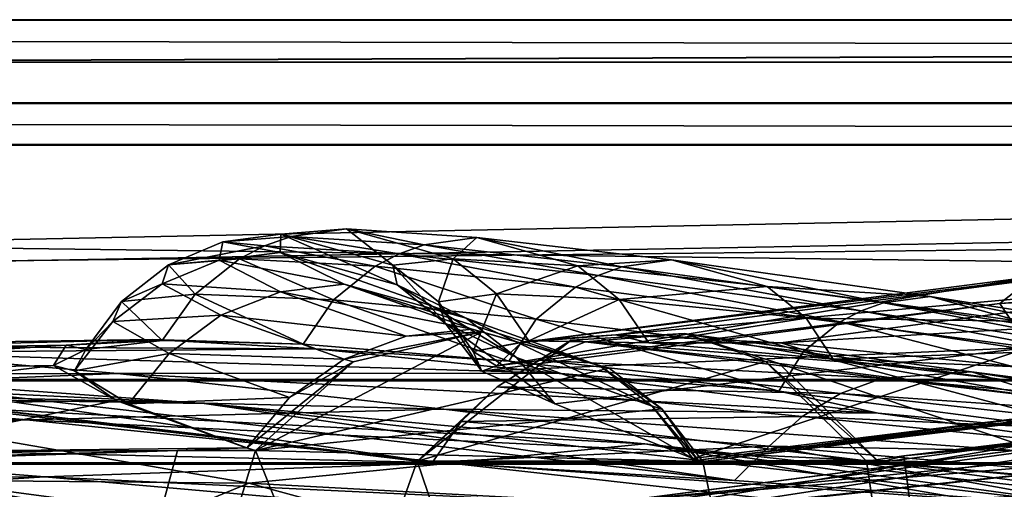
# Model space of a CAD drawing. Header units: metres. Extents: x 0 to 804, y -808 to 0.
# Tile 105 of 122: x 415 to 451, y -17 to 0. Entities that reach past the tile are written whole.
import ezdxf

# ---------------------------------------------------------------- set-up
doc = ezdxf.new("R2010")
doc.units = ezdxf.units.M

msp = doc.modelspace()

# ---------------------------------------------------------------- linework, layer by layer
at = {"layer": 'None0'}
for points in [[(743.104004, -37.838261, 2063.059814), (745.330872, -34.448139, 2063.059814), (34.402058, -4.519207, 2063.059814)], [(745.330872, -34.448139, 2063.059814), (748.720947, -32.221325, 2063.059814), (34.402058, -4.519207, 2063.059814)], [(34.402058, -4.519207, 2063.059814), (748.720947, -32.221325, 2063.059814), (788.402039, -4.519207, 2063.059814)], [(34.402058, -4.519207, 2063.059814), (64.544334, -51.518902, 2063.059814), (737.401917, -51.518902, 2063.059814)], [(743.104004, -37.838261, 2063.059814), (34.402058, -4.519207, 2063.059814), (737.401917, -51.518902, 2063.059814)], [(788.402039, -4.519207, 163.059708), (748.720947, -32.221325, 163.059708), (34.402058, -4.519207, 163.059708)], [(748.720947, -32.221325, 163.059708), (745.330872, -34.448139, 163.059708), (34.402058, -4.519207, 163.059708)], [(34.402058, -4.519207, 163.059708), (745.330872, -34.448139, 163.059708), (743.104004, -37.838261, 163.059708)], [(34.402058, -4.519207, 163.059708), (743.104004, -37.838261, 163.059708), (737.401917, -51.518902, 163.059708)], [(737.401917, -51.518902, 163.059708), (64.544334, -51.518902, 163.059708), (34.402058, -4.519207, 163.059708)], [(788.402039, -4.519207, 163.059708), (34.402058, -4.519207, 163.059708), (788.402039, -4.519207, 173.920044)], [(34.402058, -4.519207, 163.059708), (34.402058, -4.519207, 2063.059814), (788.402039, -4.519207, 173.920044)], [(788.402039, -4.519207, 173.920044), (34.402058, -4.519207, 2063.059814), (788.402039, -4.519207, 2051.920166)], [(34.402058, -4.519207, 2063.059814), (788.402039, -4.519207, 2063.059814), (788.402039, -4.519207, 2051.920166)], [(493.426697, -7.747139, 779.676392), (495.007324, -6.814013, 837.722961), (450.380829, -10.222251, 779.983154)], [(495.007324, -6.814013, 837.722961), (451.629333, -9.24986, 838.02948), (450.380829, -10.222251, 779.983154)], [(424.450623, -8.386756, 769.458801), (424.478973, -7.722167, 822.382263), (422.38208, -8.003073, 822.403503)], [(422.38208, -8.003073, 822.403503), (424.478973, -7.722167, 822.382263), (424.84552, -7.814175, 875.275146)], [(424.478973, -7.722167, 822.382263), (424.450623, -8.386756, 769.458801), (428.663757, -9.556349, 769.417786)], [(426.842377, -7.539016, 875.256897), (424.478973, -7.722167, 822.382263), (428.506592, -8.842594, 822.339722)], [(424.478973, -7.722167, 822.382263), (426.842377, -7.539016, 875.256897), (424.84552, -7.814175, 875.275146)], [(428.506592, -8.842594, 822.339722), (424.478973, -7.722167, 822.382263), (428.663757, -9.556349, 769.417786)], [(424.84552, -7.814175, 875.275146), (426.842377, -7.539016, 875.256897), (429.642883, -8.111553, 927.989441)], [(431.53717, -7.845853, 927.976257), (426.842377, -7.539016, 875.256897), (430.679901, -8.609875, 875.220398)], [(430.679901, -8.609875, 875.220398), (426.842377, -7.539016, 875.256897), (428.506592, -8.842594, 822.339722)], [(426.842377, -7.539016, 875.256897), (431.53717, -7.845853, 927.976257), (429.642883, -8.111553, 927.989441)], [(450.380829, -10.222251, 779.983154), (451.439789, -11.814866, 721.085693), (493.426697, -7.747139, 779.676392)], [(422.256226, -8.66785, 769.479248), (422.38208, -8.003073, 822.403503), (420.421082, -8.829017, 822.424805)], [(420.421082, -8.829017, 822.424805), (422.38208, -8.003073, 822.403503), (423.888336, -8.150754, 875.284302)], [(423.888336, -8.150754, 875.284302), (422.981903, -8.61379, 875.293396), (420.421082, -8.829017, 822.424805)], [(422.256226, -8.66785, 769.479248), (424.450623, -8.386756, 769.458801), (422.38208, -8.003073, 822.403503)], [(422.38208, -8.003073, 822.403503), (424.84552, -7.814175, 875.275146), (423.888336, -8.150754, 875.284302)], [(427.87793, -8.877575, 928.002563), (422.981903, -8.61379, 875.293396), (423.888336, -8.150754, 875.284302)], [(423.888336, -8.150754, 875.284302), (424.84552, -7.814175, 875.275146), (428.735901, -8.434297, 927.995972)], [(428.735901, -8.434297, 927.995972), (427.87793, -8.877575, 928.002563), (423.888336, -8.150754, 875.284302)], [(424.84552, -7.814175, 875.275146), (429.642883, -8.111553, 927.989441), (428.735901, -8.434297, 927.995972)], [(428.735901, -8.434297, 927.995972), (429.642883, -8.111553, 927.989441), (435.908264, -9.211262, 980.444885)], [(429.642883, -8.111553, 927.989441), (431.53717, -7.845853, 927.976257), (436.764038, -8.905405, 980.441162)], [(429.642883, -8.111553, 927.989441), (436.764038, -8.905405, 980.441162), (435.908264, -9.211262, 980.444885)], [(435.179962, -8.86304, 927.94989), (431.53717, -7.845853, 927.976257), (430.679901, -8.609875, 875.220398)], [(438.552795, -8.652546, 980.433655), (431.53717, -7.845853, 927.976257), (435.179962, -8.86304, 927.94989)], [(431.53717, -7.845853, 927.976257), (438.552795, -8.652546, 980.433655), (436.764038, -8.905405, 980.441162)], [(426.756866, -9.530819, 716.59375), (424.450623, -8.386756, 769.458801), (422.256226, -8.66785, 769.479248)], [(428.663757, -9.556349, 769.417786), (424.450623, -8.386756, 769.458801), (431.15033, -10.757193, 716.565247)], [(424.450623, -8.386756, 769.458801), (426.756866, -9.530819, 716.59375), (431.15033, -10.757193, 716.565247)], [(435.099365, -9.630896, 980.448608), (427.87793, -8.877575, 928.002563), (428.735901, -8.434297, 927.995972)], [(435.908264, -9.211262, 980.444885), (435.099365, -9.630896, 980.448608), (428.735901, -8.434297, 927.995972)], [(420.421082, -8.829017, 822.424805), (421.385651, -9.890941, 875.311707), (418.734558, -10.152275, 822.446045)], [(420.199005, -9.511009, 769.499756), (420.421082, -8.829017, 822.424805), (418.734558, -10.152275, 822.446045)], [(424.467834, -9.80253, 716.607971), (422.256226, -8.66785, 769.479248), (420.199005, -9.511009, 769.499756)], [(420.199005, -9.511009, 769.499756), (422.256226, -8.66785, 769.479248), (420.421082, -8.829017, 822.424805)], [(422.981903, -8.61379, 875.293396), (421.385651, -9.890941, 875.311707), (420.421082, -8.829017, 822.424805)], [(426.370911, -10.098269, 928.015747), (421.385651, -9.890941, 875.311707), (422.981903, -8.61379, 875.293396)], [(424.467834, -9.80253, 716.607971), (426.756866, -9.530819, 716.59375), (422.256226, -8.66785, 769.479248)], [(427.87793, -8.877575, 928.002563), (426.370911, -10.098269, 928.015747), (422.981903, -8.61379, 875.293396)], [(430.679901, -8.609875, 875.220398), (428.506592, -8.842594, 822.339722), (430.156769, -10.1667, 822.318481)], [(430.156769, -10.1667, 822.318481), (428.506592, -8.842594, 822.339722), (430.395721, -10.927002, 769.397278)], [(428.506592, -8.842594, 822.339722), (428.663757, -9.556349, 769.417786), (430.395721, -10.927002, 769.397278)], [(432.248474, -9.881709, 875.202148), (430.679901, -8.609875, 875.220398), (430.156769, -10.1667, 822.318481)], [(435.179962, -8.86304, 927.94989), (430.679901, -8.609875, 875.220398), (432.248474, -9.881709, 875.202148)], [(436.667084, -10.075027, 927.936768), (435.179962, -8.86304, 927.94989), (432.248474, -9.881709, 875.202148)], [(441.995483, -9.611307, 980.418701), (438.552795, -8.652546, 980.433655), (435.179962, -8.86304, 927.94989)], [(441.995483, -9.611307, 980.418701), (435.179962, -8.86304, 927.94989), (436.667084, -10.075027, 927.936768)], [(436.764038, -8.905405, 980.441162), (438.552795, -8.652546, 980.433655), (446.19516, -10.204728, 1032.525146)], [(447.875031, -9.968256, 1032.522705), (438.552795, -8.652546, 980.433655), (441.995483, -9.611307, 980.418701)], [(438.552795, -8.652546, 980.433655), (447.875031, -9.968256, 1032.522705), (446.19516, -10.204728, 1032.525146)], [(433.680847, -10.785108, 980.456116), (426.370911, -10.098269, 928.015747), (427.87793, -8.877575, 928.002563)], [(435.099365, -9.630896, 980.448608), (433.680847, -10.785108, 980.456116), (427.87793, -8.877575, 928.002563)], [(436.549713, -11.348301, 895.527161), (433.144653, -11.628036, 838.147827), (455.180542, -8.893641, 895.431519)], [(433.144653, -11.628036, 838.147827), (451.629333, -9.24986, 838.02948), (455.180542, -8.893641, 895.431519)], [(444.632843, -10.882589, 1032.52771), (435.099365, -9.630896, 980.448608), (435.908264, -9.211262, 980.444885)], [(435.908264, -9.211262, 980.444885), (436.764038, -8.905405, 980.441162), (445.391876, -10.49057, 1032.526489)], [(445.391876, -10.49057, 1032.526489), (444.632843, -10.882589, 1032.52771), (435.908264, -9.211262, 980.444885)], [(455.180542, -8.893641, 895.431519), (461.072723, -9.158405, 952.383667), (436.549713, -11.348301, 895.527161)], [(461.072723, -9.158405, 952.383667), (442.495972, -11.635778, 952.445496), (436.549713, -11.348301, 895.527161)], [(436.764038, -8.905405, 980.441162), (446.19516, -10.204728, 1032.525146), (445.391876, -10.49057, 1032.526489)], [(442.495972, -11.635778, 952.445496), (461.072723, -9.158405, 952.383667), (469.382019, -10.056849, 1009.06189)], [(422.31601, -10.649781, 716.622192), (420.199005, -9.511009, 769.499756), (418.421082, -10.868174, 769.520264)], [(418.421082, -10.868174, 769.520264), (420.199005, -9.511009, 769.499756), (418.734558, -10.152275, 822.446045)], [(422.31601, -10.649781, 716.622192), (424.467834, -9.80253, 716.607971), (420.199005, -9.511009, 769.499756)], [(431.372925, -11.150949, 664.062134), (426.756866, -9.530819, 716.59375), (424.467834, -9.80253, 716.607971)], [(431.15033, -10.757193, 716.565247), (426.756866, -9.530819, 716.59375), (435.96991, -12.466949, 664.011414)], [(426.756866, -9.530819, 716.59375), (431.372925, -11.150949, 664.062134), (435.96991, -12.466949, 664.011414)], [(430.395721, -10.927002, 769.397278), (428.663757, -9.556349, 769.417786), (432.963898, -12.17268, 716.551025)], [(428.663757, -9.556349, 769.417786), (431.15033, -10.757193, 716.565247), (432.963898, -12.17268, 716.551025)], [(450.380829, -10.222251, 779.983154), (451.629333, -9.24986, 838.02948), (432.241089, -12.469991, 780.101501)], [(451.629333, -9.24986, 838.02948), (433.144653, -11.628036, 838.147827), (432.241089, -12.469991, 780.101501)], [(421.385651, -9.890941, 875.311707), (420.199799, -11.560765, 875.598511), (418.734558, -10.152275, 822.446045)], [(425.283203, -11.691896, 928.455811), (420.199799, -11.560765, 875.598511), (421.385651, -9.890941, 875.311707)], [(426.370911, -10.098269, 928.015747), (425.283203, -11.691896, 928.455811), (421.385651, -9.890941, 875.311707)], [(428.994843, -11.395894, 664.055725), (424.467834, -9.80253, 716.607971), (422.31601, -10.649781, 716.622192)], [(428.994843, -11.395894, 664.055725), (431.372925, -11.150949, 664.062134), (424.467834, -9.80253, 716.607971)], [(430.156769, -10.1667, 822.318481), (431.403259, -11.953653, 822.041748), (432.248474, -9.881709, 875.202148)], [(431.403259, -11.953653, 822.041748), (433.408966, -11.570861, 874.831726), (432.248474, -9.881709, 875.202148)], [(432.248474, -9.881709, 875.202148), (433.408966, -11.570861, 874.831726), (436.667084, -10.075027, 927.936768)], [(443.302582, -11.960135, 1032.530273), (433.680847, -10.785108, 980.456116), (435.099365, -9.630896, 980.448608)], [(444.632843, -10.882589, 1032.52771), (443.302582, -11.960135, 1032.530273), (435.099365, -9.630896, 980.448608)], [(443.40094, -10.755545, 980.411255), (441.995483, -9.611307, 980.418701), (436.667084, -10.075027, 927.936768)], [(451.111328, -10.864155, 1032.517578), (441.995483, -9.611307, 980.418701), (443.40094, -10.755545, 980.411255)], [(451.111328, -10.864155, 1032.517578), (447.875031, -9.968256, 1032.522705), (441.995483, -9.611307, 980.418701)], [(418.734558, -10.152275, 822.446045), (420.199799, -11.560765, 875.598511), (417.45166, -11.886616, 822.573608)], [(418.734558, -10.152275, 822.446045), (417.45166, -11.886616, 822.573608), (418.421082, -10.868174, 769.520264)], [(432.695282, -12.296816, 980.998657), (425.283203, -11.691896, 928.455811), (426.370911, -10.098269, 928.015747)], [(433.680847, -10.785108, 980.456116), (432.695282, -12.296816, 980.998657), (426.370911, -10.098269, 928.015747)], [(430.395721, -10.927002, 769.397278), (431.716644, -12.663919, 769.204041), (430.156769, -10.1667, 822.318481)], [(431.716644, -12.663919, 769.204041), (431.403259, -11.953653, 822.041748), (430.156769, -10.1667, 822.318481)], [(432.241089, -12.469991, 780.101501), (431.716644, -12.663919, 769.204041), (450.380829, -10.222251, 779.983154)], [(431.716644, -12.663919, 769.204041), (451.439789, -11.814866, 721.085693), (450.380829, -10.222251, 779.983154)], [(433.408966, -11.570861, 874.831726), (437.735748, -11.641503, 927.481812), (436.667084, -10.075027, 927.936768)], [(436.667084, -10.075027, 927.936768), (437.735748, -11.641503, 927.481812), (443.40094, -10.755545, 980.411255)], [(451.062225, -12.503651, 1009.089478), (442.495972, -11.635778, 952.445496), (469.382019, -10.056849, 1009.06189)], [(445.391876, -10.49057, 1032.526489), (446.19516, -10.204728, 1032.525146), (457.167664, -12.27717, 1084.137573)], [(446.19516, -10.204728, 1032.525146), (447.875031, -9.968256, 1032.522705), (457.916748, -12.014655, 1084.137695)], [(446.19516, -10.204728, 1032.525146), (457.916748, -12.014655, 1084.137695), (457.167664, -12.27717, 1084.137573)], [(459.483429, -11.798482, 1084.137817), (447.875031, -9.968256, 1032.522705), (451.111328, -10.864155, 1032.517578)], [(447.875031, -9.968256, 1032.522705), (459.483429, -11.798482, 1084.137817), (457.916748, -12.014655, 1084.137695)], [(456.459778, -12.637421, 1084.137573), (444.632843, -10.882589, 1032.52771), (445.391876, -10.49057, 1032.526489)], [(457.167664, -12.27717, 1084.137573), (456.459778, -12.637421, 1084.137573), (445.391876, -10.49057, 1032.526489)], [(417.45166, -11.886616, 822.573608), (417.044403, -12.651657, 769.53125), (418.421082, -10.868174, 769.520264)], [(418.421082, -10.868174, 769.520264), (417.044403, -12.651657, 769.53125), (420.445862, -12.02464, 716.636414)], [(420.445862, -12.02464, 716.636414), (422.31601, -10.649781, 716.622192), (418.421082, -10.868174, 769.520264)], [(426.752869, -12.231359, 664.028442), (422.31601, -10.649781, 716.622192), (420.445862, -12.02464, 716.636414)], [(426.752869, -12.231359, 664.028442), (428.994843, -11.395894, 664.055725), (422.31601, -10.649781, 716.622192)], [(432.963898, -12.17268, 716.551025), (434.35434, -13.843554, 716.437744), (430.395721, -10.927002, 769.397278)], [(434.35434, -13.843554, 716.437744), (431.716644, -12.663919, 769.204041), (430.395721, -10.927002, 769.397278)], [(432.963898, -12.17268, 716.551025), (431.15033, -10.757193, 716.565247), (437.854248, -13.927106, 663.958374)], [(431.15033, -10.757193, 716.565247), (435.96991, -12.466949, 664.011414), (437.854248, -13.927106, 663.958374)], [(442.418488, -13.380919, 1033.11731), (432.695282, -12.296816, 980.998657), (433.680847, -10.785108, 980.456116)], [(443.302582, -11.960135, 1032.530273), (442.418488, -13.380919, 1033.11731), (433.680847, -10.785108, 980.456116)], [(437.735748, -11.641503, 927.481812), (444.377563, -12.227972, 979.89209), (443.40094, -10.755545, 980.411255)], [(455.218414, -13.627747, 1084.137451), (443.302582, -11.960135, 1032.530273), (444.632843, -10.882589, 1032.52771)], [(443.40094, -10.755545, 980.411255), (444.377563, -12.227972, 979.89209), (452.434418, -11.932905, 1032.515015)], [(452.434418, -11.932905, 1032.515015), (451.111328, -10.864155, 1032.517578), (443.40094, -10.755545, 980.411255)], [(456.459778, -12.637421, 1084.137573), (455.218414, -13.627747, 1084.137451), (444.632843, -10.882589, 1032.52771)], [(423.557068, -15.525632, 660.907227), (436.303833, -12.555268, 660.985046), (431.723694, -11.245561, 661.019348)], [(431.723694, -11.245561, 661.019348), (427.084381, -12.325888, 660.991028), (423.557068, -15.525632, 660.907227)], [(427.084381, -12.325888, 660.991028), (431.723694, -11.245561, 661.019348), (426.752869, -12.231359, 664.028442)], [(426.752869, -12.231359, 664.028442), (431.723694, -11.245561, 661.019348), (428.994843, -11.395894, 664.055725)], [(431.723694, -11.245561, 661.019348), (431.372925, -11.150949, 664.062134), (428.994843, -11.395894, 664.055725)], [(431.723694, -11.245561, 661.019348), (436.303833, -12.555268, 660.985046), (431.372925, -11.150949, 664.062134)], [(436.303833, -12.555268, 660.985046), (435.96991, -12.466949, 664.011414), (431.372925, -11.150949, 664.062134)], [(436.549713, -11.348301, 895.527161), (433.408966, -11.570861, 874.831726), (433.144653, -11.628036, 838.147827)], [(437.735748, -11.641503, 927.481812), (433.408966, -11.570861, 874.831726), (436.549713, -11.348301, 895.527161)], [(441.944489, -12.315382, 617.828796), (434.943329, -11.543953, 617.808655), (439.009369, -11.309695, 614.953247)], [(434.943329, -11.543953, 617.808655), (435.449554, -11.608546, 614.950073), (439.009369, -11.309695, 614.953247)], [(439.009369, -11.309695, 614.953247), (435.449554, -11.608546, 614.950073), (449.368805, -12.686258, 561.620117)], [(442.495972, -11.635778, 952.445496), (437.735748, -11.641503, 927.481812), (436.549713, -11.348301, 895.527161)], [(449.368805, -12.686258, 561.620117), (452.454102, -13.660616, 561.579895), (439.009369, -11.309695, 614.953247)], [(452.454102, -13.660616, 561.579895), (442.435211, -12.382516, 614.848816), (439.009369, -11.309695, 614.953247)], [(439.009369, -11.309695, 614.953247), (442.435211, -12.382516, 614.848816), (441.944489, -12.315382, 617.828796)], [(416.733551, -11.727466, 838.24292), (419.867828, -11.52635, 895.604187), (401.319061, -11.990452, 838.314758)], [(419.867828, -11.52635, 895.604187), (404.168732, -11.74542, 895.662537), (401.319061, -11.990452, 838.314758)], [(419.867828, -11.52635, 895.604187), (425.73175, -11.857764, 952.495422), (404.168732, -11.74542, 895.662537)], [(420.199799, -11.560765, 875.598511), (419.867828, -11.52635, 895.604187), (416.733551, -11.727466, 838.24292)], [(417.45166, -11.886616, 822.573608), (420.199799, -11.560765, 875.598511), (416.733551, -11.727466, 838.24292)], [(420.199799, -11.560765, 875.598511), (425.283203, -11.691896, 928.455811), (419.867828, -11.52635, 895.604187)], [(425.283203, -11.691896, 928.455811), (425.73175, -11.857764, 952.495422), (419.867828, -11.52635, 895.604187)], [(425.283203, -11.691896, 928.455811), (432.695282, -12.296816, 980.998657), (425.73175, -11.857764, 952.495422)], [(429.388062, -15.90432, 617.922791), (432.268341, -13.231707, 614.946899), (434.943329, -11.543953, 617.808655)], [(434.943329, -11.543953, 617.808655), (441.944489, -12.315382, 617.828796), (429.388062, -15.90432, 617.922791)], [(433.408966, -11.570861, 874.831726), (431.403259, -11.953653, 822.041748), (433.144653, -11.628036, 838.147827)], [(433.144653, -11.628036, 838.147827), (431.403259, -11.953653, 822.041748), (432.241089, -12.469991, 780.101501)], [(432.268341, -13.231707, 614.946899), (433.78006, -12.265923, 614.948486), (434.943329, -11.543953, 617.808655)], [(434.943329, -11.543953, 617.808655), (433.78006, -12.265923, 614.948486), (435.449554, -11.608546, 614.950073)], [(433.78006, -12.265923, 614.948486), (446.156067, -12.911559, 561.567078), (435.449554, -11.608546, 614.950073)], [(435.449554, -11.608546, 614.950073), (446.156067, -12.911559, 561.567078), (449.368805, -12.686258, 561.620117)], [(444.377563, -12.227972, 979.89209), (437.735748, -11.641503, 927.481812), (442.495972, -11.635778, 952.445496)], [(451.062225, -12.503651, 1009.089478), (444.377563, -12.227972, 979.89209), (442.495972, -11.635778, 952.445496)], [(418.585693, -12.74689, 1009.129333), (394.88147, -12.760496, 952.559692), (409.896881, -11.992947, 952.533508)], [(416.288239, -12.455976, 780.196472), (416.733551, -11.727466, 838.24292), (401.306396, -12.722794, 780.268066)], [(416.733551, -11.727466, 838.24292), (401.319061, -11.990452, 838.314758), (401.306396, -12.722794, 780.268066)], [(425.73175, -11.857764, 952.495422), (409.896881, -11.992947, 952.533508), (404.168732, -11.74542, 895.662537)], [(425.73175, -11.857764, 952.495422), (434.406158, -12.735279, 1009.112), (409.896881, -11.992947, 952.533508)], [(434.406158, -12.735279, 1009.112), (418.585693, -12.74689, 1009.129333), (409.896881, -11.992947, 952.533508)], [(417.45166, -11.886616, 822.573608), (416.733551, -11.727466, 838.24292), (416.288239, -12.455976, 780.196472)], [(417.044403, -12.651657, 769.53125), (417.45166, -11.886616, 822.573608), (416.288239, -12.455976, 780.196472)], [(417.044403, -12.651657, 769.53125), (418.981384, -13.837816, 716.613342), (420.445862, -12.02464, 716.636414)], [(420.445862, -12.02464, 716.636414), (418.981384, -13.837816, 716.613342), (424.786438, -13.611427, 663.98175)], [(424.786438, -13.611427, 663.98175), (426.752869, -12.231359, 664.028442), (420.445862, -12.02464, 716.636414)], [(432.695282, -12.296816, 980.998657), (434.406158, -12.735279, 1009.112), (425.73175, -11.857764, 952.495422)], [(431.403259, -11.953653, 822.041748), (431.716644, -12.663919, 769.204041), (432.241089, -12.469991, 780.101501)], [(431.716644, -12.663919, 769.204041), (434.35434, -13.843554, 716.437744), (451.439789, -11.814866, 721.085693)], [(434.35434, -13.843554, 716.437744), (439.320526, -15.813406, 663.890747), (451.439789, -11.814866, 721.085693)], [(461.619537, -15.275234, 1512.004272), (492.165009, -11.946713, 1561.924072), (436.806793, -17.329136, 1511.832886)], [(492.165009, -11.946713, 1561.924072), (464.836334, -13.714565, 1561.91748), (436.806793, -17.329136, 1511.832886)], [(451.439789, -11.814866, 721.085693), (439.320526, -15.813406, 663.890747), (454.624207, -13.921166, 663.934509)], [(454.428223, -14.94223, 1084.725708), (442.418488, -13.380919, 1033.11731), (443.302582, -11.960135, 1032.530273)], [(455.218414, -13.627747, 1084.137451), (454.428223, -14.94223, 1084.725708), (443.302582, -11.960135, 1032.530273)], [(444.377563, -12.227972, 979.89209), (453.318604, -13.31233, 1031.953125), (452.434418, -11.932905, 1032.515015)], [(488.671783, -11.849908, 617.81665), (446.930817, -15.706558, 617.917603), (473.185577, -12.880151, 614.906738)], [(458.084503, -100.142334, 620.128662), (446.930817, -15.706558, 617.917603), (488.671783, -11.849908, 617.81665)], [(421.715179, -13.823624, 509.420135), (389.929382, -12.282374, 509.239197), (405.169281, -13.566189, 456.6586)], [(421.715179, -13.823624, 509.420135), (408.596741, -12.879832, 562.68634), (389.929382, -12.282374, 509.239197)], [(429.939453, -15.936707, 614.943726), (398.554962, -12.353572, 614.80658), (408.596741, -12.879832, 562.68634)], [(402.744141, -12.687592, 617.838562), (398.554962, -12.353572, 614.80658), (429.939453, -15.936707, 614.943726)], [(423.557068, -15.525632, 660.907227), (427.084381, -12.325888, 660.991028), (423.245972, -15.424051, 663.919556)], [(427.084381, -12.325888, 660.991028), (424.786438, -13.611427, 663.98175), (423.245972, -15.424051, 663.919556)], [(424.786438, -13.611427, 663.98175), (427.084381, -12.325888, 660.991028), (426.752869, -12.231359, 664.028442)], [(441.944489, -12.315382, 617.828796), (445.578979, -15.904465, 617.922791), (429.388062, -15.90432, 617.922791)], [(444.641693, -13.468397, 561.540588), (433.78006, -12.265923, 614.948486), (432.268341, -13.231707, 614.946899)], [(432.695282, -12.296816, 980.998657), (442.418488, -13.380919, 1033.11731), (434.406158, -12.735279, 1009.112)], [(437.854248, -13.927106, 663.958374), (439.320526, -15.813406, 663.890747), (432.963898, -12.17268, 716.551025)], [(439.320526, -15.813406, 663.890747), (434.35434, -13.843554, 716.437744), (432.963898, -12.17268, 716.551025)], [(446.156067, -12.911559, 561.567078), (433.78006, -12.265923, 614.948486), (444.641693, -13.468397, 561.540588)], [(442.435211, -12.382516, 614.848816), (446.048615, -15.950658, 614.963013), (441.944489, -12.315382, 617.828796)], [(446.048615, -15.950658, 614.963013), (445.578979, -15.904465, 617.922791), (441.944489, -12.315382, 617.828796)], [(452.454102, -13.660616, 561.579895), (455.562988, -16.818438, 562.514038), (442.435211, -12.382516, 614.848816)], [(455.562988, -16.818438, 562.514038), (446.048615, -15.950658, 614.963013), (442.435211, -12.382516, 614.848816)], [(453.318604, -13.31233, 1031.953125), (444.377563, -12.227972, 979.89209), (451.062225, -12.503651, 1009.089478)], [(403.502014, -13.354754, 1009.141663), (394.88147, -12.760496, 952.559692), (418.585693, -12.74689, 1009.129333)], [(402.744141, -12.687592, 617.838562), (429.388062, -15.90432, 617.922791), (398.911163, -101.429382, 620.162354)], [(416.288239, -12.455976, 780.196472), (401.306396, -12.722794, 780.268066), (404.135681, -13.94687, 721.286072)], [(429.388062, -15.90432, 617.922791), (402.744141, -12.687592, 617.838562), (429.939453, -15.936707, 614.943726)], [(430.350464, -14.027858, 1065.650024), (403.502014, -13.354754, 1009.141663), (418.585693, -12.74689, 1009.129333)], [(418.536804, -13.716209, 721.235718), (416.288239, -12.455976, 780.196472), (404.135681, -13.94687, 721.286072)], [(417.044403, -12.651657, 769.53125), (416.288239, -12.455976, 780.196472), (418.536804, -13.716209, 721.235718)], [(418.981384, -13.837816, 716.613342), (417.044403, -12.651657, 769.53125), (418.536804, -13.716209, 721.235718)], [(434.406158, -12.735279, 1009.112), (446.004364, -14.179072, 1065.647217), (418.585693, -12.74689, 1009.129333)], [(446.004364, -14.179072, 1065.647217), (430.350464, -14.027858, 1065.650024), (418.585693, -12.74689, 1009.129333)], [(438.203491, -14.022956, 660.946594), (436.303833, -12.555268, 660.985046), (423.557068, -15.525632, 660.907227)], [(442.418488, -13.380919, 1033.11731), (446.004364, -14.179072, 1065.647217), (434.406158, -12.735279, 1009.112)], [(436.303833, -12.555268, 660.985046), (438.203491, -14.022956, 660.946594), (435.96991, -12.466949, 664.011414)], [(438.203491, -14.022956, 660.946594), (437.854248, -13.927106, 663.958374), (435.96991, -12.466949, 664.011414)], [(449.368805, -12.686258, 561.620117), (446.156067, -12.911559, 561.567078), (460.691895, -14.268922, 508.769501)], [(462.12912, -14.317204, 508.814178), (464.86615, -15.182952, 508.824432), (449.368805, -12.686258, 561.620117)], [(464.86615, -15.182952, 508.824432), (452.454102, -13.660616, 561.579895), (449.368805, -12.686258, 561.620117)], [(462.12912, -14.317204, 508.814178), (449.368805, -12.686258, 561.620117), (460.691895, -14.268922, 508.769501)], [(440.821472, -16.60578, 562.686707), (408.596741, -12.879832, 562.68634), (421.715179, -13.823624, 509.420135)], [(440.821472, -16.60578, 562.686707), (429.939453, -15.936707, 614.943726), (408.596741, -12.879832, 562.68634)], [(459.269897, -14.479204, 508.724792), (446.156067, -12.911559, 561.567078), (444.641693, -13.468397, 561.540588)], [(446.156067, -12.911559, 561.567078), (459.269897, -14.479204, 508.724792), (460.691895, -14.268922, 508.769501)], [(446.930817, -15.706558, 617.917603), (456.940369, -14.49459, 614.929688), (473.185577, -12.880151, 614.906738)], [(389.117279, -14.4817, 1009.148804), (403.502014, -13.354754, 1009.141663), (415.303497, -14.411329, 1065.6521)], [(415.303497, -14.411329, 1065.6521), (403.502014, -13.354754, 1009.141663), (430.350464, -14.027858, 1065.650024)], [(430.972473, -14.471349, 614.945313), (432.268341, -13.231707, 614.946899), (429.388062, -15.90432, 617.922791)], [(432.268341, -13.231707, 614.946899), (430.972473, -14.471349, 614.945313), (443.262756, -14.294935, 561.514038)], [(432.268341, -13.231707, 614.946899), (443.262756, -14.294935, 561.514038), (444.641693, -13.468397, 561.540588)], [(442.418488, -13.380919, 1033.11731), (454.428223, -14.94223, 1084.725708), (446.004364, -14.179072, 1065.647217)], [(443.262756, -14.294935, 561.514038), (457.91394, -14.940629, 508.680115), (444.641693, -13.468397, 561.540588)], [(444.641693, -13.468397, 561.540588), (457.91394, -14.940629, 508.680115), (459.269897, -14.479204, 508.724792)], [(423.31604, -16.69252, 404.999176), (405.169281, -13.566189, 456.6586), (390.917877, -16.398525, 405.125092)], [(404.135681, -13.94687, 721.286072), (409.485199, -15.584117, 663.920166), (418.536804, -13.716209, 721.235718)], [(437.594391, -15.285351, 456.888458), (405.169281, -13.566189, 456.6586), (423.31604, -16.69252, 404.999176)], [(437.594391, -15.285351, 456.888458), (421.715179, -13.823624, 509.420135), (405.169281, -13.566189, 456.6586)], [(409.485199, -15.584117, 663.920166), (423.225983, -15.423938, 663.919556), (418.536804, -13.716209, 721.235718)], [(436.806793, -17.329136, 1511.832886), (464.836334, -13.714565, 1561.91748), (411.924011, -20.912622, 1511.640137)], [(464.836334, -13.714565, 1561.91748), (437.305573, -17.277678, 1561.998047), (411.924011, -20.912622, 1511.640137)], [(453.442108, -14.948027, 1564.894653), (418.525024, -20.846918, 1565.049072), (464.836334, -13.714565, 1561.91748)], [(464.836334, -13.714565, 1561.91748), (418.525024, -20.846918, 1565.049072), (437.305573, -17.277678, 1561.998047)], [(418.536804, -13.716209, 721.235718), (423.225983, -15.423938, 663.919556), (418.981384, -13.837816, 716.613342)], [(418.981384, -13.837816, 716.613342), (423.245972, -15.424051, 663.919556), (424.786438, -13.611427, 663.98175)], [(423.225983, -15.423938, 663.919556), (423.245972, -15.424051, 663.919556), (418.981384, -13.837816, 716.613342)], [(454.370483, -17.572212, 509.69455), (421.715179, -13.823624, 509.420135), (437.594391, -15.285351, 456.888458)], [(454.370483, -17.572212, 509.69455), (440.821472, -16.60578, 562.686707), (421.715179, -13.823624, 509.420135)], [(445.376892, -15.870751, 1122.300659), (415.303497, -14.411329, 1065.6521), (430.350464, -14.027858, 1065.650024)], [(439.682617, -15.91435, 660.897095), (438.203491, -14.022956, 660.946594), (423.557068, -15.525632, 660.907227)], [(446.004364, -14.179072, 1065.647217), (460.708984, -16.223312, 1122.299805), (430.350464, -14.027858, 1065.650024)], [(460.708984, -16.223312, 1122.299805), (445.376892, -15.870751, 1122.300659), (430.350464, -14.027858, 1065.650024)], [(439.499054, -15.866349, 662.39386), (437.854248, -13.927106, 663.958374), (438.203491, -14.022956, 660.946594)], [(439.499054, -15.866349, 662.39386), (439.320526, -15.813406, 663.890747), (437.854248, -13.927106, 663.958374)], [(439.682617, -15.91435, 660.897095), (439.499054, -15.866349, 662.39386), (438.203491, -14.022956, 660.946594)], [(454.624207, -13.921166, 663.934509), (439.320526, -15.813406, 663.890747), (439.499054, -15.866349, 662.39386)], [(439.499054, -15.866349, 662.39386), (439.682617, -15.91435, 660.897095), (455.908875, -13.860257, 662.439331)], [(454.624207, -13.921166, 663.934509), (439.499054, -15.866349, 662.39386), (455.908875, -13.860257, 662.439331)], [(439.682617, -15.91435, 660.897095), (455.914978, -13.933051, 660.948975), (455.908875, -13.860257, 662.439331)], [(457.14502, -100.186226, 658.690308), (455.914978, -13.933051, 660.948975), (439.682617, -15.91435, 660.897095)], [(454.428223, -14.94223, 1084.725708), (460.708984, -16.223312, 1122.299805), (446.004364, -14.179072, 1065.647217)], [(400.831665, -15.269579, 1065.653809), (389.117279, -14.4817, 1009.148804), (415.303497, -14.411329, 1065.6521)], [(415.303497, -14.411329, 1065.6521), (430.473358, -15.965605, 1122.301147), (400.831665, -15.269579, 1065.653809)], [(430.473358, -15.965605, 1122.301147), (415.303497, -14.411329, 1065.6521), (445.376892, -15.870751, 1122.300659)], [(429.939453, -15.936707, 614.943726), (430.972473, -14.471349, 614.945313), (429.388062, -15.90432, 617.922791)], [(442.070251, -15.360963, 561.487488), (430.972473, -14.471349, 614.945313), (429.939453, -15.936707, 614.943726)], [(430.972473, -14.471349, 614.945313), (442.070251, -15.360963, 561.487488), (443.262756, -14.294935, 561.514038)], [(443.262756, -14.294935, 561.514038), (442.070251, -15.360963, 561.487488), (456.670959, -15.633047, 508.635437)], [(456.670959, -15.633047, 508.635437), (457.91394, -14.940629, 508.680115), (443.262756, -14.294935, 561.514038)], [(446.048615, -15.950658, 614.963013), (455.562988, -16.818438, 562.514038), (456.940369, -14.49459, 614.929688)], [(456.940369, -14.49459, 614.929688), (446.930817, -15.706558, 617.917603), (446.048615, -15.950658, 614.963013)], [(453.911224, -17.423899, 1458.469604), (486.06546, -14.705161, 1512.154297), (431.820496, -18.504261, 1458.24292)], [(486.06546, -14.705161, 1512.154297), (461.619537, -15.275234, 1512.004272), (431.820496, -18.504261, 1458.24292)], [(399.146729, -14.931726, 1610.943604), (428.369568, -18.825037, 1717.76355), (397.548737, -15.397907, 1717.933838)], [(399.146729, -14.931726, 1610.943604), (427.579773, -19.059547, 1610.789307), (428.369568, -18.825037, 1717.76355)], [(427.579773, -19.059547, 1610.789307), (399.146729, -14.931726, 1610.943604), (447.916077, -23.081976, 1607.910889)], [(447.916077, -23.081976, 1607.910889), (399.146729, -14.931726, 1610.943604), (409.967896, -16.298012, 1608.088379)], [(457.152893, -100.18586, 1567.126709), (418.525024, -20.846918, 1565.049072), (453.442108, -14.948027, 1564.894653)], [(386.899445, -16.551174, 1065.654785), (400.831665, -15.269579, 1065.653809), (415.974518, -16.471502, 1122.30127)], [(395.5383, -16.345406, 660.885803), (420.748627, -15.519427, 660.90741), (396.344513, -16.183268, 663.899475)], [(397.489899, -101.42131, 658.65802), (420.748627, -15.519427, 660.90741), (395.5383, -16.345406, 660.885803)], [(396.344513, -16.183268, 663.899475), (420.748627, -15.519427, 660.90741), (409.485199, -15.584117, 663.920166)], [(396.915192, -15.602613, 1772.733154), (428.939758, -19.795883, 1827.241333), (396.407837, -17.018021, 1827.502563)], [(397.548737, -15.397907, 1717.933838), (428.686554, -18.721035, 1772.509033), (396.915192, -15.602613, 1772.733154)], [(428.686554, -18.721035, 1772.509033), (428.939758, -19.795883, 1827.241333), (396.915192, -15.602613, 1772.733154)], [(420.748627, -15.519427, 660.90741), (397.489899, -101.42131, 658.65802), (423.557068, -15.525632, 660.907227)], [(397.489899, -101.42131, 658.65802), (457.14502, -100.186226, 658.690308), (423.557068, -15.525632, 660.907227)], [(397.548737, -15.397907, 1717.933838), (428.369568, -18.825037, 1717.76355), (428.686554, -18.721035, 1772.509033)], [(400.831665, -15.269579, 1065.653809), (430.473358, -15.965605, 1122.301147), (415.974518, -16.471502, 1122.30127)], [(409.470978, -20.834852, 1457.984009), (461.619537, -15.275234, 1512.004272), (436.806793, -17.329136, 1511.832886)], [(431.820496, -18.504261, 1458.24292), (461.619537, -15.275234, 1512.004272), (409.470978, -20.834852, 1457.984009)], [(420.748627, -15.519427, 660.90741), (423.225983, -15.423938, 663.919556), (409.485199, -15.584117, 663.920166)], [(420.748627, -15.519427, 660.90741), (423.557068, -15.525632, 660.907227), (423.225983, -15.423938, 663.919556)], [(423.557068, -15.525632, 660.907227), (423.245972, -15.424051, 663.919556), (423.225983, -15.423938, 663.919556)], [(456.183289, -18.468616, 405.247559), (437.594391, -15.285351, 456.888458), (423.31604, -16.69252, 404.999176)], [(423.557068, -15.525632, 660.907227), (457.14502, -100.186226, 658.690308), (439.682617, -15.91435, 660.897095)], [(440.821472, -16.60578, 562.686707), (442.070251, -15.360963, 561.487488), (429.939453, -15.936707, 614.943726)], [(470.267059, -18.928604, 457.537354), (437.594391, -15.285351, 456.888458), (456.183289, -18.468616, 405.247559)], [(470.267059, -18.928604, 457.537354), (454.370483, -17.572212, 509.69455), (437.594391, -15.285351, 456.888458)], [(440.821472, -16.60578, 562.686707), (454.370483, -17.572212, 509.69455), (442.070251, -15.360963, 561.487488)], [(454.370483, -17.572212, 509.69455), (455.585114, -16.530584, 508.590729), (442.070251, -15.360963, 561.487488)], [(442.070251, -15.360963, 561.487488), (455.585114, -16.530584, 508.590729), (456.670959, -15.633047, 508.635437)], [(398.911163, -101.429382, 620.162354), (429.388062, -15.90432, 617.922791), (458.084503, -100.142334, 620.128662)], [(415.974518, -16.471502, 1122.30127), (430.473358, -15.965605, 1122.301147), (449.183838, -18.051569, 1179.180542)], [(429.388062, -15.90432, 617.922791), (445.578979, -15.904465, 617.922791), (458.084503, -100.142334, 620.128662)], [(463.835724, -18.309092, 1179.171021), (430.473358, -15.965605, 1122.301147), (445.376892, -15.870751, 1122.300659)], [(449.183838, -18.051569, 1179.180542), (430.473358, -15.965605, 1122.301147), (463.835724, -18.309092, 1179.171021)], [(460.708984, -16.223312, 1122.299805), (478.688019, -18.900826, 1179.155884), (445.376892, -15.870751, 1122.300659)], [(478.688019, -18.900826, 1179.155884), (463.835724, -18.309092, 1179.171021), (445.376892, -15.870751, 1122.300659)], [(446.930817, -15.706558, 617.917603), (445.578979, -15.904465, 617.922791), (446.048615, -15.950658, 614.963013)], [(458.084503, -100.142334, 620.128662), (445.578979, -15.904465, 617.922791), (446.930817, -15.706558, 617.917603)], [(397.9823, -16.313786, 1564.947876), (396.1008, -17.117603, 1561.973389), (416.570923, -21.173973, 1562.117554)], [(409.967896, -16.298012, 1608.088379), (397.489929, -101.42131, 1605.859497), (447.916077, -23.081976, 1607.910889)], [(397.501801, -101.421379, 1567.159058), (397.9823, -16.313786, 1564.947876), (418.525024, -20.846918, 1565.049072)], [(418.525024, -20.846918, 1565.049072), (397.9823, -16.313786, 1564.947876), (416.570923, -21.173973, 1562.117554)], [(386.899445, -16.551174, 1065.654785), (415.974518, -16.471502, 1122.30127), (401.85495, -17.35783, 1122.301025)], [(423.31604, -16.69252, 404.999176), (390.917877, -16.398525, 405.125092), (410.831665, -21.854267, 354.61145)], [(401.85495, -17.35783, 1122.301025), (415.974518, -16.471502, 1122.30127), (434.718384, -18.121681, 1179.18457)], [(415.974518, -16.471502, 1122.30127), (449.183838, -18.051569, 1179.180542), (434.718384, -18.121681, 1179.18457)], [(444.278015, -22.424149, 354.476257), (423.31604, -16.69252, 404.999176), (410.831665, -21.854267, 354.61145)], [(456.183289, -18.468616, 405.247559), (423.31604, -16.69252, 404.999176), (444.278015, -22.424149, 354.476257)]]:
    msp.add_3dface(points, dxfattribs=at)
at = {"layer": 'None012311'}
for points in [[(804.032654, 0), (0, 0), (802.505432, -1.527202, 175)], [(0, 0), (1.527202, -1.527202, 175), (802.505432, -1.527202, 175)], [(804.032654, 0), (3.000114, -3.000114), (0, 0)], [(801.032532, -3.000114), (3.000114, -3.000114), (804.032654, 0)], [(1.527202, -1.527202, 175), (20.92194, -15.961353, 175), (802.505432, -1.527202, 175)], [(20.92194, -15.961353, 175), (783.111084, -15.961353, 175), (802.505432, -1.527202, 175)], [(801.032532, -3.000114), (799.531494, -4.501135, 172), (3.000114, -3.000114)], [(799.531494, -4.501135, 172), (4.501135, -4.501135, 172), (3.000114, -3.000114)], [(4.501135, -4.501135, 172), (799.531494, -4.501135, 172), (20.92194, -12.961353, 172)], [(20.92194, -12.961353, 172), (799.531494, -4.501135, 172), (783.111084, -12.961353, 172)], [(783.111084, -12.961353, 160.059708), (20.92194, -12.961353, 160.059708), (783.111084, -12.961353, 172)], [(20.92194, -12.961353, 160.059708), (20.92194, -12.961353, 172), (783.111084, -12.961353, 172)], [(783.111084, -12.961353, 160.059708), (742.463989, -50.772301, 160.059708), (20.92194, -12.961353, 160.059708)], [(742.463989, -50.772301, 160.059708), (61.568443, -50.772301, 160.059708), (20.92194, -12.961353, 160.059708)], [(783.111084, -15.961353, 163.059708), (20.92194, -15.961353, 163.059708), (744.424927, -52.504349, 163.059708)], [(744.424927, -52.504349, 163.059708), (20.92194, -15.961353, 163.059708), (59.607487, -52.50436, 163.059708)], [(783.111084, -15.961353, 175), (20.92194, -15.961353, 175), (783.111084, -15.961353, 163.059708)], [(20.92194, -15.961353, 175), (20.92194, -15.961353, 163.059708), (783.111084, -15.961353, 163.059708)]]:
    msp.add_3dface(points, dxfattribs=at)
at = {"layer": 'None012312'}
for points in [[(0.016332, -0.01608, 2051), (804.016357, -0.01608, 2051), (16.016333, -16.016081, 2051)], [(804.016357, -0.01608, 2111.02002), (0.016332, -0.01608, 2111.02002), (3.016332, -3.01608, 2111.02002)], [(804.016357, -0.01608, 2051), (0.016332, -0.01608, 2051), (804.016357, -0.01608, 2111.02002)], [(0.016332, -0.01608, 2051), (0.016332, -0.01608, 2111.02002), (804.016357, -0.01608, 2111.02002)], [(801.016357, -3.01608, 2111.02002), (804.016357, -0.01608, 2111.02002), (3.016332, -3.01608, 2111.02002)], [(804.016357, -0.01608, 2051), (788.016357, -16.016081, 2051), (16.016333, -16.016081, 2051)], [(801.016357, -3.01608, 2053.855957), (3.016332, -3.01608, 2053.855957), (791.016357, -13.01608, 2053.855957)], [(3.016332, -3.01608, 2053.855957), (13.016333, -13.01608, 2053.855957), (791.016357, -13.01608, 2053.855957)], [(801.016357, -3.01608, 2111.02002), (3.016332, -3.01608, 2111.02002), (801.016357, -3.01608, 2053.855957)], [(3.016332, -3.01608, 2111.02002), (3.016332, -3.01608, 2053.855957), (801.016357, -3.01608, 2053.855957)], [(13.016333, -13.01608, 2065.280029), (402.016327, -51.7141, 2065.280029), (791.016357, -13.01608, 2065.280029)], [(13.016333, -13.01608, 2065.280029), (791.016357, -13.01608, 2065.280029), (13.016333, -13.01608, 2053.855957)], [(791.016357, -13.01608, 2065.280029), (791.016357, -13.01608, 2053.855957), (13.016333, -13.01608, 2053.855957)], [(402.016327, -51.7141, 2065.280029), (752.318298, -51.7141, 2065.280029), (791.016357, -13.01608, 2065.280029)], [(788.016357, -16.016081, 2063.023926), (16.016333, -16.016081, 2063.023926), (788.016357, -16.016081, 2051)], [(16.016333, -16.016081, 2063.023926), (16.016333, -16.016081, 2051), (788.016357, -16.016081, 2051)], [(788.016357, -16.016081, 2063.023926), (402.016327, -54.184956, 2063.023926), (16.016333, -16.016081, 2063.023926)], [(749.847473, -54.184956, 2063.023926), (402.016327, -54.184956, 2063.023926), (788.016357, -16.016081, 2063.023926)]]:
    msp.add_3dface(points, dxfattribs=at)

doc.saveas('drawing.dxf')
